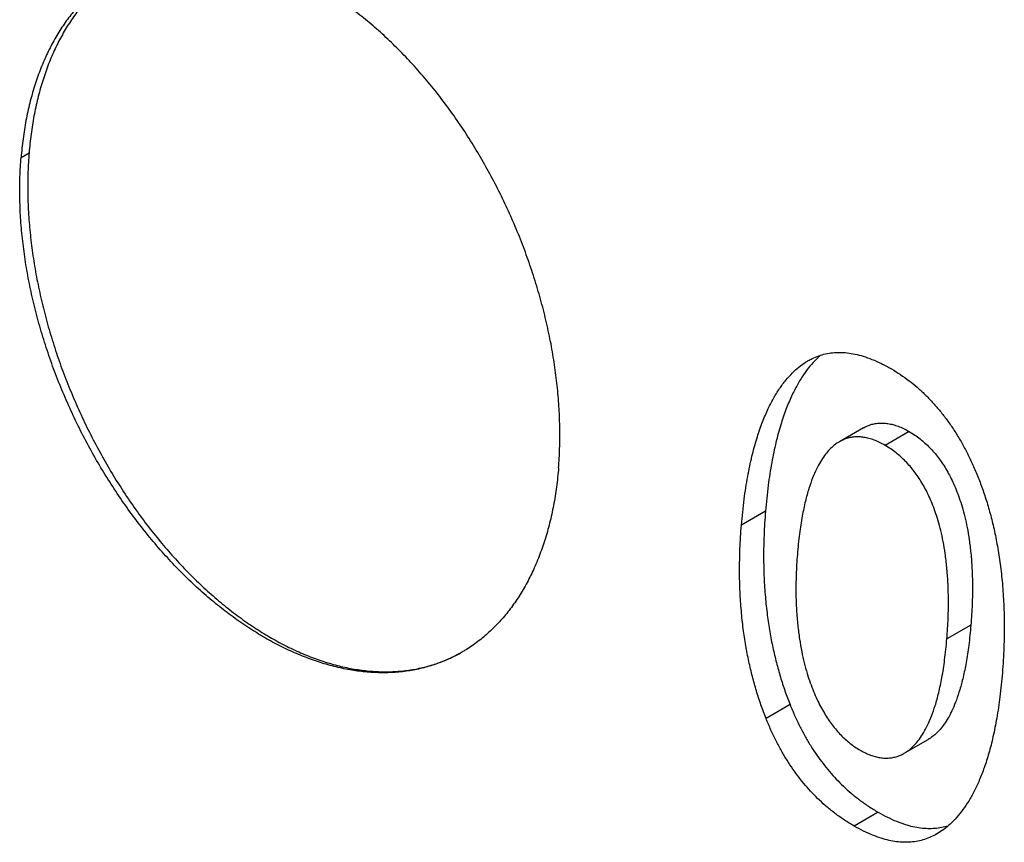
# Model space of a CAD drawing. Header units: inches. Extents: x 0 to 34, y 0 to 22.
# Tile 33 of 54: x 24.394 to 24.624, y 17.072 to 17.263. Entities that reach past the tile are written whole.
import ezdxf

# ---------------------------------------------------------------- set-up
doc = ezdxf.new("R2010")
doc.units = ezdxf.units.IN
doc.header["$LTSCALE"] = 1.87
doc.header["$MEASUREMENT"] = 0
doc.layers.get('0').update_dxf_attribs({"linetype": 'CONTINUOUS'})

msp = doc.modelspace()

# ---------------------------------------------------------------- linework, layer by layer
at = {"color": 7, "linetype": 'CONTINUOUS'}
for p, q in [((24.39461, 17.23116), (24.39648, 17.23223)), ((24.59093, 17.16814), (24.58534, 17.1649)), ((24.6016, 17.16728), (24.596, 17.16405)), ((24.56811, 17.14872), (24.56251, 17.14549)), ((24.61598, 17.12217), (24.61038, 17.11894)), ((24.57383, 17.10365), (24.56824, 17.10042)), ((24.60045, 17.0923), (24.60604, 17.09553)), ((24.59436, 17.07859), (24.58877, 17.07536))]:
    msp.add_line(p, q, dxfattribs=at)
for points, knots in [([(24.41747, 17.27431), (24.41702, 17.27405), (24.41564, 17.27322), (24.4134, 17.27164), (24.41083, 17.26947), (24.40841, 17.26705), (24.40617, 17.26438), (24.4041, 17.26148), (24.40221, 17.25835), (24.40051, 17.25501), (24.39901, 17.25146), (24.3977, 17.24772), (24.3966, 17.2438), (24.39571, 17.23972), (24.39504, 17.23549), (24.39473, 17.23262), (24.39461, 17.23116)], [0, 0, 0, 0, 0.030195, 0.095507, 0.161614, 0.228788, 0.297362, 0.36745, 0.439319, 0.513124, 0.588888, 0.666822, 0.746899, 0.829093, 0.913516, 1, 1, 1, 1]), ([(24.41749, 17.27427), (24.41663, 17.27372), (24.41489, 17.27249), (24.41242, 17.27038), (24.41005, 17.26798), (24.40785, 17.26534), (24.40582, 17.26246), (24.40397, 17.25935), (24.4023, 17.25602), (24.40082, 17.25249), (24.39954, 17.24877), (24.39846, 17.24487), (24.39758, 17.24079), (24.3969, 17.23657), (24.3966, 17.23369), (24.39648, 17.23223)], [0, 0, 0, 0, 0.063183, 0.131028, 0.200097, 0.270667, 0.342977, 0.417227, 0.49358, 0.572155, 0.653035, 0.736264, 0.821854, 0.909783, 1, 1, 1, 1]), ([(24.51989, 17.15882), (24.52001, 17.16032), (24.52018, 17.16335), (24.52022, 17.16794), (24.52004, 17.17263), (24.51966, 17.1774), (24.51907, 17.18222), (24.51827, 17.18709), (24.51726, 17.19199), (24.51605, 17.1969), (24.51464, 17.2018), (24.51304, 17.20667), (24.51126, 17.21151), (24.50929, 17.21629), (24.50715, 17.22099), (24.50484, 17.22561), (24.50237, 17.23012), (24.49975, 17.2345), (24.49699, 17.23876), (24.49409, 17.24287), (24.49108, 17.24681), (24.48794, 17.25058), (24.48471, 17.25416), (24.48138, 17.25753), (24.47798, 17.2607), (24.4745, 17.26365), (24.47097, 17.26636), (24.46738, 17.26884), (24.46494, 17.27034), (24.46372, 17.27105)], [0, 0, 0, 0, 0.03421, 0.069219, 0.104928, 0.141338, 0.178375, 0.215934, 0.254014, 0.292496, 0.331297, 0.37039, 0.409631, 0.448978, 0.488355, 0.527633, 0.566796, 0.605724, 0.644338, 0.682608, 0.720402, 0.757699, 0.794436, 0.83051, 0.865934, 0.900627, 0.934537, 0.967685, 1, 1, 1, 1]), ([(24.39648, 17.23223), (24.39635, 17.23074), (24.39618, 17.22771), (24.39614, 17.22311), (24.39631, 17.21842), (24.39669, 17.21365), (24.39727, 17.20882), (24.39807, 17.20394), (24.39907, 17.19904), (24.40027, 17.19413), (24.40166, 17.18922), (24.40325, 17.18434), (24.40503, 17.17949), (24.40698, 17.1747), (24.40911, 17.16999), (24.4114, 17.16536), (24.41385, 17.16084), (24.41645, 17.15643), (24.41919, 17.15216), (24.42206, 17.14804), (24.42505, 17.14407), (24.42816, 17.14029), (24.43136, 17.13669), (24.43465, 17.13329), (24.43803, 17.1301), (24.44147, 17.12713), (24.44496, 17.12439), (24.4485, 17.12189), (24.45207, 17.11964), (24.45567, 17.11764), (24.45927, 17.1159), (24.46287, 17.11444), (24.46646, 17.11324), (24.47002, 17.11232), (24.47354, 17.11169), (24.47701, 17.11133), (24.48042, 17.11126), (24.48376, 17.11147), (24.48702, 17.11197), (24.49018, 17.11275), (24.49323, 17.11382), (24.49559, 17.1149), (24.49693, 17.11562), (24.49733, 17.11585)], [0, 0, 0, 0, 0.025138, 0.050849, 0.077099, 0.103851, 0.13106, 0.158679, 0.186656, 0.214938, 0.24347, 0.272191, 0.301045, 0.329969, 0.358904, 0.387788, 0.416563, 0.445169, 0.473549, 0.501646, 0.529409, 0.556785, 0.583729, 0.610197, 0.636148, 0.66155, 0.686372, 0.710592, 0.734192, 0.757162, 0.779502, 0.801216, 0.822322, 0.842843, 0.862817, 0.88229, 0.901317, 0.919968, 0.938317, 0.95645, 0.974458, 0.992435, 1, 1, 1, 1]), ([(24.49733, 17.11584), (24.49659, 17.11542), (24.49487, 17.11451), (24.49206, 17.11331), (24.48889, 17.11229), (24.48562, 17.11157), (24.48224, 17.11115), (24.47878, 17.11102), (24.47525, 17.11118), (24.47165, 17.11164), (24.46801, 17.11239), (24.46432, 17.11342), (24.46062, 17.11474), (24.4569, 17.11634), (24.45318, 17.11822), (24.44948, 17.12036), (24.44581, 17.12276), (24.44217, 17.12541), (24.43858, 17.1283), (24.43506, 17.13143), (24.43161, 17.13478), (24.42826, 17.13834), (24.425, 17.1421), (24.42185, 17.14604), (24.41883, 17.15016), (24.41594, 17.15443), (24.41319, 17.15885), (24.4106, 17.16339), (24.40817, 17.16804), (24.40592, 17.17279), (24.40384, 17.17763), (24.40195, 17.18252), (24.40026, 17.18746), (24.39877, 17.19243), (24.39748, 17.19741), (24.3964, 17.20238), (24.39554, 17.20733), (24.3949, 17.21224), (24.39448, 17.21709), (24.39429, 17.22187), (24.39432, 17.22655), (24.39449, 17.22964), (24.39461, 17.23116)], [0, 0, 0, 0, 0.014156, 0.032523, 0.050969, 0.069588, 0.088466, 0.107676, 0.127324, 0.147478, 0.168175, 0.189451, 0.211319, 0.233824, 0.256984, 0.280786, 0.305226, 0.330271, 0.355909, 0.38214, 0.408907, 0.436165, 0.46385, 0.491922, 0.520371, 0.549095, 0.578055, 0.607201, 0.636426, 0.66571, 0.695002, 0.724221, 0.753309, 0.782186, 0.810822, 0.839179, 0.867152, 0.894723, 0.921839, 0.948432, 0.974509, 1, 1, 1, 1]), ([(24.57806, 17.1838), (24.57836, 17.18397), (24.57917, 17.1844), (24.58052, 17.18497), (24.58212, 17.18542), (24.58375, 17.18569), (24.58544, 17.18576), (24.5872, 17.18565), (24.58903, 17.18535), (24.59096, 17.18484), (24.59302, 17.1841), (24.59522, 17.18311), (24.5967, 17.18231), (24.59747, 17.18187)], [0, 0, 0, 0, 0.050643, 0.133158, 0.213619, 0.29378, 0.37563, 0.460651, 0.550472, 0.647241, 0.752855, 0.869716, 1, 1, 1, 1]), ([(24.56251, 17.14549), (24.56268, 17.1475), (24.56308, 17.1513), (24.5639, 17.15664), (24.56488, 17.16134), (24.56599, 17.16545), (24.56721, 17.16905), (24.56851, 17.17218), (24.56989, 17.1749), (24.57132, 17.17723), (24.5728, 17.17923), (24.57431, 17.18091), (24.57584, 17.1823), (24.5771, 17.18322), (24.57785, 17.18368), (24.57806, 17.1838)], [0, 0, 0, 0, 0.141935, 0.267784, 0.379407, 0.478519, 0.566838, 0.645691, 0.716422, 0.780134, 0.837861, 0.890438, 0.938463, 0.982806, 1, 1, 1, 1]), ([(24.58096, 17.18508), (24.58062, 17.18479), (24.57975, 17.18397), (24.57839, 17.18246), (24.57692, 17.18047), (24.57548, 17.17813), (24.57411, 17.17541), (24.5728, 17.17228), (24.57159, 17.16869), (24.57048, 17.16457), (24.56949, 17.15987), (24.56867, 17.15453), (24.56828, 17.15073), (24.56811, 17.14872)], [0, 0, 0, 0, 0.034163, 0.091197, 0.153818, 0.222927, 0.299647, 0.385177, 0.480973, 0.588477, 0.70955, 0.846052, 1, 1, 1, 1]), ([(24.59747, 17.18187), (24.59819, 17.18145), (24.59958, 17.18058), (24.60158, 17.17915), (24.60348, 17.1776), (24.60529, 17.17594), (24.60702, 17.17416), (24.60866, 17.17226), (24.61024, 17.17024), (24.61175, 17.1681), (24.61319, 17.16582), (24.61457, 17.16339), (24.61588, 17.1608), (24.61712, 17.15803), (24.6183, 17.15508), (24.61939, 17.15192), (24.6204, 17.14854), (24.62131, 17.14492), (24.62211, 17.14103), (24.62278, 17.13685), (24.62331, 17.13236), (24.62365, 17.12755), (24.6238, 17.12238), (24.62371, 17.11684), (24.62348, 17.11302), (24.62332, 17.11105)], [0, 0, 0, 0, 0.03122, 0.062203, 0.093044, 0.123994, 0.155193, 0.18678, 0.219026, 0.252043, 0.286009, 0.321198, 0.357724, 0.395862, 0.435871, 0.477906, 0.522333, 0.5694, 0.619366, 0.672638, 0.729454, 0.790248, 0.855358, 0.925166, 1, 1, 1, 1]), ([(24.59093, 17.16814), (24.59108, 17.16822), (24.59154, 17.16847), (24.59236, 17.16882), (24.5934, 17.16911), (24.59446, 17.16926), (24.59555, 17.16928), (24.59668, 17.16916), (24.59784, 17.16891), (24.59905, 17.16852), (24.60032, 17.16798), (24.60116, 17.16753), (24.6016, 17.16728)], [0, 0, 0, 0, 0.043937, 0.141571, 0.236762, 0.331474, 0.427538, 0.527306, 0.632514, 0.744931, 0.866891, 1, 1, 1, 1]), ([(24.6016, 17.16728), (24.60204, 17.16702), (24.60291, 17.16648), (24.60415, 17.16557), (24.6053, 17.1646), (24.60639, 17.16355), (24.60741, 17.16243), (24.60838, 17.16122), (24.60931, 17.15994), (24.61019, 17.15855), (24.61103, 17.15706), (24.61183, 17.15545), (24.61259, 17.15369), (24.6133, 17.15178), (24.61397, 17.14968), (24.61459, 17.14737), (24.61515, 17.14482), (24.61563, 17.14197), (24.61601, 17.1388), (24.61627, 17.13526), (24.61638, 17.1313), (24.6163, 17.12689), (24.61611, 17.1238), (24.61598, 17.12217)], [0, 0, 0, 0, 0.031174, 0.061803, 0.09205, 0.122283, 0.152738, 0.183634, 0.21539, 0.248249, 0.282458, 0.318517, 0.356744, 0.397569, 0.441628, 0.489379, 0.541643, 0.599221, 0.663048, 0.734104, 0.813369, 0.90171, 1, 1, 1, 1]), ([(24.58534, 17.1649), (24.58515, 17.16479), (24.58461, 17.16446), (24.58375, 17.16379), (24.58277, 17.16283), (24.58181, 17.16164), (24.58086, 17.1602), (24.57993, 17.15846), (24.57903, 17.15638), (24.57817, 17.15388), (24.57735, 17.15091), (24.57662, 17.14739), (24.57598, 17.14324), (24.57567, 17.14025), (24.57554, 17.13864)], [0, 0, 0, 0, 0.022862, 0.065723, 0.112597, 0.16487, 0.223799, 0.291186, 0.36894, 0.459328, 0.564872, 0.688311, 0.832392, 1, 1, 1, 1]), ([(24.596, 17.16405), (24.59557, 17.1643), (24.59472, 17.16475), (24.59346, 17.16529), (24.59224, 17.16568), (24.59108, 17.16593), (24.58996, 17.16605), (24.58887, 17.16603), (24.5878, 17.16588), (24.58676, 17.16559), (24.58595, 17.16524), (24.58548, 17.16499), (24.58534, 17.1649)], [0, 0, 0, 0, 0.133102, 0.25507, 0.367499, 0.472717, 0.572497, 0.668557, 0.76325, 0.85843, 0.956051, 1, 1, 1, 1]), ([(24.61038, 17.11894), (24.61052, 17.12056), (24.61071, 17.12366), (24.61078, 17.12807), (24.61067, 17.13203), (24.61041, 17.13557), (24.61003, 17.13874), (24.60955, 17.14159), (24.609, 17.14414), (24.60838, 17.14645), (24.60771, 17.14855), (24.60699, 17.15046), (24.60623, 17.15221), (24.60543, 17.15383), (24.60459, 17.15532), (24.60371, 17.1567), (24.60279, 17.15799), (24.60181, 17.15919), (24.60079, 17.16032), (24.5997, 17.16137), (24.59855, 17.16234), (24.59732, 17.16325), (24.59645, 17.16379), (24.596, 17.16405)], [0, 0, 0, 0, 0.098286, 0.186623, 0.265886, 0.336939, 0.400766, 0.458344, 0.510609, 0.55836, 0.602419, 0.643246, 0.681474, 0.717536, 0.751748, 0.784611, 0.816374, 0.847272, 0.877724, 0.907957, 0.938201, 0.968827, 1, 1, 1, 1]), ([(24.51989, 17.15882), (24.51976, 17.15734), (24.51945, 17.15441), (24.51876, 17.15011), (24.51786, 17.14597), (24.51674, 17.142), (24.51541, 17.13823), (24.51389, 17.13465), (24.51216, 17.13128), (24.51024, 17.12814), (24.50814, 17.12524), (24.50585, 17.12259), (24.5034, 17.12019), (24.50078, 17.11805), (24.49881, 17.11672), (24.49773, 17.11608), (24.49761, 17.11601)], [0, 0, 0, 0, 0.089175, 0.176068, 0.260514, 0.342631, 0.422447, 0.499971, 0.575297, 0.648496, 0.71981, 0.789509, 0.857793, 0.924956, 0.99129, 1, 1, 1, 1]), ([(24.56811, 17.14872), (24.56796, 17.14687), (24.56774, 17.1433), (24.56764, 17.13811), (24.56775, 17.13329), (24.56804, 17.1288), (24.5685, 17.1246), (24.56909, 17.12067), (24.5698, 17.11697), (24.57063, 17.11346), (24.57157, 17.11009), (24.57263, 17.10683), (24.57342, 17.1047), (24.57383, 17.10365)], [0, 0, 0, 0, 0.121366, 0.234225, 0.339167, 0.437137, 0.52897, 0.615325, 0.69707, 0.775476, 0.851489, 0.926, 1, 1, 1, 1]), ([(24.56824, 17.10042), (24.56783, 17.10147), (24.56704, 17.1036), (24.56598, 17.10686), (24.56504, 17.11023), (24.56421, 17.11374), (24.56349, 17.11744), (24.5629, 17.12137), (24.56245, 17.12557), (24.56215, 17.13006), (24.56204, 17.13488), (24.56214, 17.14007), (24.56236, 17.14364), (24.56251, 17.14549)], [0, 0, 0, 0, 0.073999, 0.148509, 0.224523, 0.302929, 0.384675, 0.471032, 0.562866, 0.660837, 0.765778, 0.878637, 1, 1, 1, 1]), ([(24.57554, 17.13864), (24.57541, 17.13706), (24.57523, 17.13405), (24.57517, 17.12972), (24.57531, 17.1258), (24.5756, 17.12224), (24.57601, 17.11901), (24.57652, 17.11608), (24.57712, 17.11341), (24.57779, 17.11099), (24.57851, 17.10878), (24.57928, 17.10676), (24.58008, 17.10491), (24.58093, 17.10322), (24.5818, 17.10166), (24.58271, 17.10023), (24.58365, 17.09892), (24.58463, 17.0977), (24.58564, 17.09659), (24.58669, 17.09556), (24.58779, 17.09463), (24.58894, 17.09378), (24.58974, 17.09328), (24.59015, 17.09304)], [0, 0, 0, 0, 0.094599, 0.180436, 0.258372, 0.329234, 0.393877, 0.452942, 0.50716, 0.557021, 0.603188, 0.646043, 0.686043, 0.723639, 0.759062, 0.792738, 0.824924, 0.855806, 0.885751, 0.914927, 0.943517, 0.971833, 1, 1, 1, 1]), ([(24.61598, 17.12217), (24.61585, 17.1206), (24.61555, 17.11767), (24.61494, 17.11361), (24.61423, 17.11016), (24.61347, 17.10725), (24.61266, 17.1048), (24.61182, 17.10273), (24.61094, 17.10096), (24.61003, 17.09945), (24.60909, 17.09817), (24.60811, 17.09709), (24.6071, 17.09621), (24.60639, 17.09574), (24.60604, 17.09553)], [0, 0, 0, 0, 0.161666, 0.300834, 0.419966, 0.521523, 0.608253, 0.683483, 0.750145, 0.809814, 0.863747, 0.913071, 0.958502, 1, 1, 1, 1]), ([(24.60045, 17.0923), (24.60066, 17.09243), (24.60122, 17.09278), (24.6021, 17.09347), (24.60308, 17.09446), (24.60406, 17.09567), (24.60502, 17.09714), (24.60595, 17.09891), (24.60686, 17.10103), (24.60774, 17.10355), (24.60855, 17.10655), (24.6093, 17.11011), (24.60994, 17.11429), (24.61025, 17.11731), (24.61038, 17.11894)], [0, 0, 0, 0, 0.024812, 0.067571, 0.11449, 0.166918, 0.226087, 0.293722, 0.371586, 0.461836, 0.566901, 0.689575, 0.83287, 1, 1, 1, 1]), ([(24.62332, 17.11105), (24.62317, 17.10917), (24.62281, 17.10564), (24.62207, 17.10066), (24.62121, 17.09628), (24.62024, 17.09243), (24.61917, 17.08905), (24.61802, 17.0861), (24.61681, 17.0835), (24.61553, 17.08121), (24.61417, 17.07919), (24.61272, 17.07739), (24.61168, 17.07632), (24.61114, 17.07582)], [0, 0, 0, 0, 0.148302, 0.279966, 0.396632, 0.500314, 0.592738, 0.675431, 0.750042, 0.818446, 0.882036, 0.942111, 1, 1, 1, 1]), ([(24.57383, 17.10365), (24.5742, 17.10274), (24.57494, 17.10098), (24.57615, 17.09846), (24.5774, 17.09611), (24.57871, 17.09391), (24.58008, 17.09185), (24.58151, 17.08989), (24.58301, 17.08804), (24.5846, 17.08627), (24.58628, 17.08459), (24.58809, 17.08297), (24.59003, 17.08142), (24.59212, 17.07994), (24.59359, 17.07903), (24.59436, 17.07859)], [0, 0, 0, 0, 0.089129, 0.173421, 0.253709, 0.330881, 0.405721, 0.478887, 0.550867, 0.62244, 0.694428, 0.767545, 0.842486, 0.919833, 1, 1, 1, 1]), ([(24.58877, 17.07536), (24.588, 17.0758), (24.58652, 17.07671), (24.58443, 17.07819), (24.58249, 17.07974), (24.58069, 17.08136), (24.579, 17.08305), (24.57741, 17.08482), (24.57591, 17.08667), (24.57448, 17.08862), (24.57311, 17.09069), (24.57181, 17.09289), (24.57055, 17.09523), (24.56935, 17.09775), (24.5686, 17.09951), (24.56824, 17.10042)], [0, 0, 0, 0, 0.080237, 0.157704, 0.232728, 0.305824, 0.377796, 0.44945, 0.521428, 0.594547, 0.669333, 0.746455, 0.826695, 0.910934, 1, 1, 1, 1]), ([(24.59015, 17.09304), (24.59055, 17.09281), (24.59135, 17.09239), (24.59255, 17.09188), (24.59371, 17.09151), (24.59483, 17.09127), (24.59592, 17.09116), (24.59699, 17.09119), (24.59804, 17.09134), (24.59908, 17.09164), (24.59987, 17.09199), (24.60032, 17.09223), (24.60045, 17.0923)], [0, 0, 0, 0, 0.129315, 0.248929, 0.360228, 0.465348, 0.565938, 0.663552, 0.760481, 0.858594, 0.959851, 1, 1, 1, 1]), ([(24.59436, 17.07859), (24.59508, 17.07817), (24.5965, 17.07741), (24.5986, 17.07646), (24.60057, 17.07574), (24.60244, 17.07523), (24.60422, 17.07491), (24.60593, 17.07478), (24.60757, 17.07482), (24.60916, 17.07503), (24.61019, 17.07529), (24.61069, 17.07544)], [0, 0, 0, 0, 0.147093, 0.280996, 0.40323, 0.515616, 0.620318, 0.719415, 0.814589, 0.907895, 1, 1, 1, 1]), ([(24.60804, 17.0735), (24.6076, 17.07325), (24.60666, 17.07277), (24.60517, 17.0722), (24.60361, 17.07181), (24.602, 17.07159), (24.60035, 17.07155), (24.59865, 17.07168), (24.59687, 17.072), (24.59499, 17.07251), (24.59301, 17.07323), (24.59091, 17.07418), (24.58949, 17.07494), (24.58877, 17.07536)], [0, 0, 0, 0, 0.075214, 0.155292, 0.234058, 0.313008, 0.393435, 0.476955, 0.565258, 0.660014, 0.76297, 0.875808, 1, 1, 1, 1]), ([(24.61114, 17.07582), (24.61067, 17.07538), (24.60972, 17.07458), (24.60865, 17.07386), (24.60808, 17.07353), (24.60804, 17.0735)], [0, 0, 0, 0, 0.497049, 0.958649, 1, 1, 1, 1])]:
    msp.add_open_spline(points, degree=3, knots=knots, dxfattribs=at)
msp.add_open_spline([(24.49761, 17.11601), (24.49751, 17.11595), (24.49742, 17.1159), (24.49733, 17.11584)], degree=3, dxfattribs=at)

doc.saveas('drawing.dxf')
